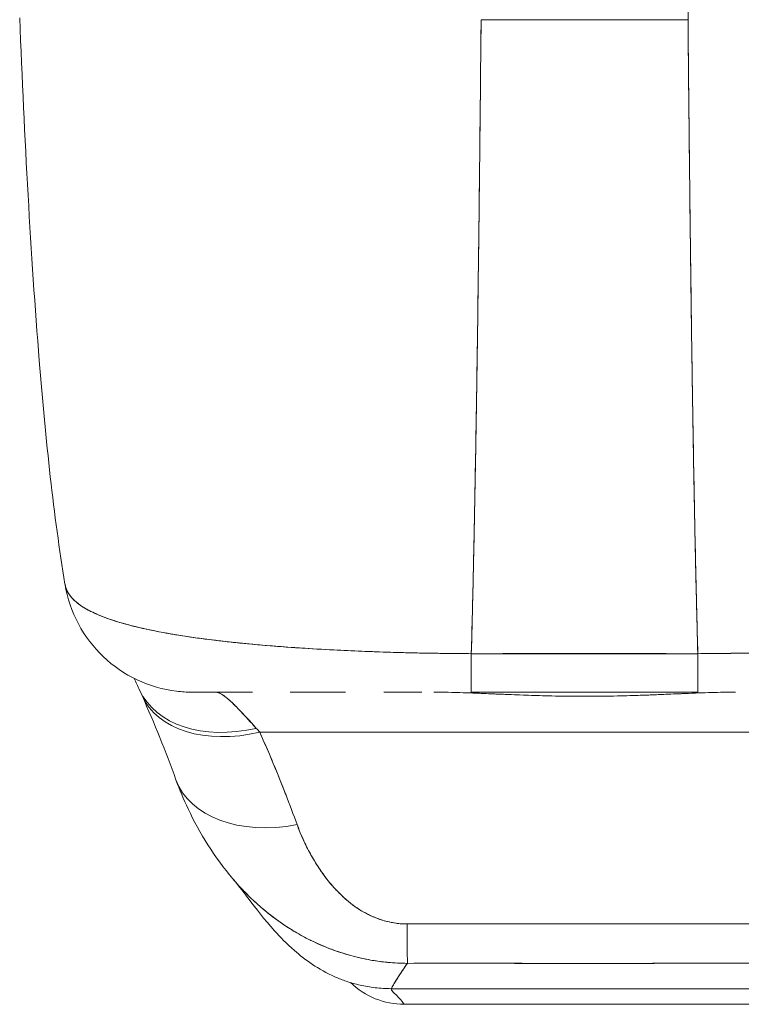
# Model space of a CAD drawing. Header units: inches. Extents: x 11 to 361, y 7 to 222.
# Tile 79 of 174: x 97.31 to 98.41, y 206.55 to 208.06. Entities that reach past the tile are written whole.
import ezdxf

# ---------------------------------------------------------------- set-up
doc = ezdxf.new("R2010")
doc.units = ezdxf.units.IN
doc.header["$LTSCALE"] = 22
doc.header["$MEASUREMENT"] = 0
doc.layers.add('Visible (ANSI)', color=7, linetype='Continuous', lineweight=5)

msp = doc.modelspace()

# ---------------------------------------------------------------- linework, layer by layer
at = {"layer": 'Visible (ANSI)'}
for p, q in [((98.33203, 208.05649), (98.33203, 208.07174)), ((98.33203, 208.05649), (98.01575, 208.05649)), ((98.03521, 208.05649), (98.03521, 208.05649)), ((98.09516, 208.05649), (98.09516, 208.05648)), ((98.10696, 208.05648), (98.10696, 208.05649)), ((98.10696, 208.05649), (98.10696, 208.05648)), ((98.25264, 208.05648), (98.25264, 208.05649)), ((98.3126, 208.05649), (98.3126, 208.05649)), ((97.45485, 207.13767), (97.45484, 207.1377)), ((97.73324, 207.09632), (97.73324, 207.09632)), ((97.78019, 207.09347), (97.78019, 207.09346)), ((98.00078, 207.08748), (98.00078, 207.02845)), ((98.00078, 207.08723), (98.34701, 207.08723)), ((98.34701, 207.08711), (98.34701, 207.02845)), ((97.66609, 207.02843), (97.57432, 207.02843)), ((97.80848, 207.02843), (97.72402, 207.02843)), ((97.77705, 207.02843), (97.77704, 207.02843)), ((97.78019, 207.02843), (97.78019, 207.02843)), ((97.92521, 207.02843), (97.86705, 207.02843)), ((97.99162, 207.02743), (97.99162, 207.02746)), ((97.99217, 207.02744), (97.99217, 207.02741)), ((97.99217, 207.02741), (97.99217, 207.02744)), ((98.00077, 207.02843), (98.34702, 207.02843)), ((98.00078, 207.02845), (98.34701, 207.02845)), ((98.00747, 207.02684), (98.00748, 207.02686)), ((98.00748, 207.02686), (98.00747, 207.02684)), ((98.01145, 207.02668), (98.01145, 207.0267)), ((98.01146, 207.02668), (98.01146, 207.0267)), ((98.33633, 207.0267), (98.33632, 207.02668)), ((98.33634, 207.0267), (98.33634, 207.02668)), ((98.34031, 207.02684), (98.3403, 207.02686)), ((98.3403, 207.02686), (98.34031, 207.02684)), ((98.35561, 207.02741), (98.35561, 207.02744)), ((97.51828, 206.99422), (97.51828, 206.99422)), ((97.67752, 206.96716), (98.67026, 206.96716)), ((98.67026, 206.96716), (97.67752, 206.96716)), ((97.78019, 206.74242), (97.78019, 206.74241)), ((97.78019, 206.74241), (97.78019, 206.74242)), ((97.87862, 206.57507), (98.46917, 206.57507)), ((98.46917, 206.57507), (97.87862, 206.57507)), ((97.8983, 206.55118), (98.44948, 206.55118)), ((98.44948, 206.55118), (97.8983, 206.55118))]:
    msp.add_line(p, q, dxfattribs=at)
msp.add_arc((97.8983, 206.66929), 0.11811, 226.02039, 270, dxfattribs=at)
for centre, major_axis, ratio, start_param, end_param in [((97.57558, 207.22528), (0, -0.19685), 0.9982095, 4.938365, 4.9388611), ((97.57558, 207.22528), (0, 0.19685), 0.9982095, 1.7967724, 1.7972685), ((97.60939, 207.22528), (0, -0.19685), 0.9931491, 5.1219601, 5.1221431), ((97.60938, 207.22528), (0, 0.19685), 0.9931492, 1.9803754, 1.9805584), ((98.00077, 207.22528), (0, -0.19685), 0.0001465, 0.0002585, 0.7936503), ((98.34702, 207.22528), (0, -0.19685), 0.0001463, 5.489535, 6.2829272), ((97.67219, 207.1145), (-0.17845, -0.0831), 0.6836657, 0.0000018, 1.2625821), ((97.67219, 207.1145), (-0.17845, -0.0831), 0.6836656, 0.0000021, 1.2625824), ((97.67752, 207.10275), (-0.18006, -0.07954), 0.6559339, 6.2487885, 6.2488031), ((97.60939, 207.22528), (0, -0.19685), 0.9931491, 6.2806637, 6.2831871), ((97.67752, 207.10275), (-0.18007, -0.07954), 0.6559341, 6.2831851, 7.5719635), ((97.67752, 207.10275), (-0.18007, -0.07954), 0.655934, 6.2831849, 7.5719624), ((97.64204, 206.76298), (0.08828, -0.26124), 0.4779556, 2.2919919, 2.3276999), ((97.64187, 206.76295), (0.08812, -0.26126), 0.4784338, 2.292259, 2.3279716), ((97.73449, 206.96141), (-0.18516, -0.06682), 0.6663213, 0.0000018, 1.3348181), ((97.73449, 206.96141), (-0.18516, -0.06682), 0.6663212, 0.0000021, 1.3348183), ((97.90262, 206.8096), (0.00061, -0.19685), 0.0029236, 5.4721472, 6.1800118), ((97.90262, 206.8096), (0.00061, -0.19685), 0.0029237, 5.4721472, 6.1800118), ((97.89822, 207.6029), (0.00008, -1.05176), 0.0000268, 0.3470082, 0.3470094), ((97.89835, 207.60125), (-0.00005, -1.05), 0.0000175, 5.9361753, 5.9361764)]:
    msp.add_ellipse(centre, major_axis=major_axis, ratio=ratio, start_param=start_param, end_param=end_param, dxfattribs=at)
for points, knots in [([(97.37972, 207.19365), (97.36238, 207.29851), (97.3504, 207.41255), (97.3273, 207.69649), (97.31791, 207.87445), (97.31049, 208.05946)], [0, 0, 0, 0, 1.1373973, 1.1373973, 2.6312875, 2.6312875, 2.6312875, 2.6312875]), ([(98.01575, 208.05649), (98.01503, 207.97804), (98.01427, 207.9032), (98.01348, 207.83203), (98.01269, 207.76085), (98.01187, 207.69333), (98.01102, 207.62944), (98.01016, 207.56554), (98.00927, 207.50528), (98.00835, 207.44856), (98.00742, 207.39183), (98.00647, 207.33865), (98.00548, 207.28888), (98.00448, 207.23911), (98.00346, 207.19275), (98.0024, 207.14963), (98.00187, 207.12803), (98.00133, 207.10724), (98.00079, 207.08724)], [0.00000038, 0.00000038, 0.00000038, 0.00000038, 0.18178201, 0.18178201, 0.18178201, 0.36356402, 0.36356402, 0.36356402, 0.54534603, 0.54534603, 0.54534603, 0.72712804, 0.72712804, 0.72712804, 0.90891005, 0.90891005, 0.90891005, 1, 1, 1, 1]), ([(98.00079, 207.08724), (98.00153, 207.1146), (98.00227, 207.14344), (98.00298, 207.17382), (98.0037, 207.20431), (98.00441, 207.23635), (98.00509, 207.26999), (98.00578, 207.30363), (98.00645, 207.33888), (98.00711, 207.37578), (98.00777, 207.41268), (98.0084, 207.45122), (98.00903, 207.49146), (98.00965, 207.53169), (98.01026, 207.57362), (98.01085, 207.61725), (98.01144, 207.66089), (98.01202, 207.70624), (98.01258, 207.75332), (98.01314, 207.80039), (98.01368, 207.8492), (98.01421, 207.89973), (98.01474, 207.95026), (98.01525, 208.00252), (98.01575, 208.05649)], [0, 0, 0, 0, 0.12461955, 0.12461955, 0.12461955, 0.24967449, 0.24967449, 0.24967449, 0.37472944, 0.37472944, 0.37472944, 0.49978438, 0.49978438, 0.49978438, 0.62483932, 0.62483932, 0.62483932, 0.74989427, 0.74989427, 0.74989427, 0.87494921, 0.87494921, 0.87494921, 0.99999962, 0.99999962, 0.99999962, 0.99999962]), ([(98.01575, 208.05649), (98.04704, 208.05649), (98.07131, 208.05648), (98.09062, 208.05648), (98.10992, 208.05648), (98.12426, 208.05649), (98.13568, 208.0565), (98.1471, 208.05651), (98.1556, 208.05651), (98.16312, 208.05652), (98.17063, 208.05652), (98.17717, 208.05652), (98.18468, 208.05652), (98.19219, 208.05651), (98.20067, 208.05651), (98.21209, 208.0565), (98.22352, 208.05649), (98.23787, 208.05648), (98.25718, 208.05648), (98.27649, 208.05648), (98.30074, 208.05649), (98.33203, 208.05649)], [0, 0, 0, 0, 0.1428571, 0.1428571, 0.1428571, 0.2857143, 0.2857143, 0.2857143, 0.4285714, 0.4285714, 0.4285714, 0.5714286, 0.5714286, 0.5714286, 0.7142857, 0.7142857, 0.7142857, 0.8571429, 0.8571429, 0.8571429, 1, 1, 1, 1]), ([(98.33203, 208.05649), (98.33253, 208.00252), (98.33304, 207.95026), (98.33357, 207.89973), (98.3341, 207.8492), (98.33464, 207.80039), (98.3352, 207.75332), (98.33576, 207.70624), (98.33634, 207.66089), (98.33693, 207.61725), (98.33752, 207.57362), (98.33813, 207.53169), (98.33875, 207.49146), (98.33938, 207.45122), (98.34002, 207.41268), (98.34067, 207.37578), (98.34133, 207.33888), (98.342, 207.30363), (98.34269, 207.26999), (98.34337, 207.23635), (98.34408, 207.20431), (98.3448, 207.17382), (98.34551, 207.14344), (98.34625, 207.1146), (98.347, 207.08724)], [0.00000044, 0.00000044, 0.00000044, 0.00000044, 0.12505079, 0.12505079, 0.12505079, 0.25010573, 0.25010573, 0.25010573, 0.37516068, 0.37516068, 0.37516068, 0.50021562, 0.50021562, 0.50021562, 0.62527056, 0.62527056, 0.62527056, 0.75032551, 0.75032551, 0.75032551, 0.87538045, 0.87538045, 0.87538045, 1, 1, 1, 1]), ([(98.347, 207.08724), (98.34645, 207.10724), (98.34591, 207.12803), (98.34538, 207.14963), (98.34432, 207.19275), (98.3433, 207.23911), (98.34231, 207.28888), (98.34132, 207.33865), (98.34036, 207.39183), (98.33943, 207.44856), (98.33851, 207.50528), (98.33762, 207.56554), (98.33677, 207.62944), (98.33591, 207.69333), (98.33509, 207.76085), (98.3343, 207.83203), (98.33351, 207.9032), (98.33276, 207.97804), (98.33203, 208.05649)], [0, 0, 0, 0, 0.09108995, 0.09108995, 0.09108995, 0.27287196, 0.27287196, 0.27287196, 0.45465397, 0.45465397, 0.45465397, 0.63643598, 0.63643598, 0.63643598, 0.81821799, 0.81821799, 0.81821799, 0.99999956, 0.99999956, 0.99999956, 0.99999956]), ([(98.00079, 207.08724), (97.9883, 207.0874), (97.97432, 207.08749), (97.95956, 207.08766), (97.94726, 207.0878), (97.93444, 207.08799), (97.92148, 207.08825), (97.91751, 207.08834), (97.91352, 207.08842), (97.90952, 207.08852), (97.89085, 207.08896), (97.87189, 207.08952), (97.85244, 207.09022), (97.84613, 207.09045), (97.83977, 207.09069), (97.83333, 207.09095), (97.8193, 207.09152), (97.80499, 207.09218), (97.79045, 207.09293), (97.77336, 207.09381), (97.75595, 207.09482), (97.73834, 207.09598), (97.7342, 207.09626), (97.73006, 207.09654), (97.7259, 207.09683), (97.70437, 207.09833), (97.68267, 207.10009), (97.6614, 207.10211), (97.65443, 207.10277), (97.64751, 207.10346), (97.64066, 207.10417), (97.62665, 207.10563), (97.6129, 207.10721), (97.59952, 207.1089), (97.59171, 207.10989), (97.58403, 207.11092), (97.57649, 207.11199), (97.56762, 207.11325), (97.55894, 207.11457), (97.55048, 207.11595), (97.54787, 207.11637), (97.54529, 207.1168), (97.54274, 207.11724), (97.5251, 207.12025), (97.50847, 207.12354), (97.49309, 207.12715), (97.4867, 207.12866), (97.48053, 207.13022), (97.47459, 207.13183), (97.46668, 207.13399), (97.45918, 207.13624), (97.45211, 207.1386), (97.44035, 207.14251), (97.42978, 207.14672), (97.42057, 207.15122), (97.41967, 207.15167), (97.41877, 207.15211), (97.41789, 207.15256), (97.41422, 207.15444), (97.41078, 207.15636), (97.4076, 207.15833), (97.40433, 207.16036), (97.40133, 207.16246), (97.39862, 207.16461), (97.39309, 207.16901), (97.38877, 207.17367), (97.38567, 207.1785), (97.38559, 207.17862), (97.38552, 207.17873), (97.38545, 207.17885), (97.38244, 207.18363), (97.3806, 207.1886), (97.37977, 207.19335), (97.37976, 207.19345), (97.37974, 207.19355), (97.37972, 207.19365)], [0, 0, 0, 0, 0.06062404, 0.06062404, 0.06062404, 0.11111111, 0.11111111, 0.11111111, 0.12658693, 0.12658693, 0.12658693, 0.19879142, 0.19879142, 0.19879142, 0.22222222, 0.22222222, 0.22222222, 0.27329395, 0.27329395, 0.27329395, 0.33333333, 0.33333333, 0.33333333, 0.34743679, 0.34743679, 0.34743679, 0.42052216, 0.42052216, 0.42052216, 0.44444444, 0.44444444, 0.44444444, 0.49339912, 0.49339912, 0.49339912, 0.5219496, 0.5219496, 0.5219496, 0.55555556, 0.55555556, 0.55555556, 0.56588606, 0.56588606, 0.56588606, 0.63711657, 0.63711657, 0.63711657, 0.66666667, 0.66666667, 0.66666667, 0.70599331, 0.70599331, 0.70599331, 0.77133326, 0.77133326, 0.77133326, 0.77777778, 0.77777778, 0.77777778, 0.80468099, 0.80468099, 0.80468099, 0.83236476, 0.83236476, 0.83236476, 0.88888889, 0.88888889, 0.88888889, 0.89026592, 0.89026592, 0.89026592, 0.94610633, 0.94610633, 0.94610633, 0.94726926, 0.94726926, 0.94726926, 0.94726926]), ([(97.57402, 207.02843), (97.56607, 207.02843), (97.55808, 207.02892), (97.52942, 207.03242), (97.50882, 207.03837), (97.47101, 207.05624), (97.45333, 207.06837), (97.42307, 207.09721), (97.41011, 207.11428), (97.39028, 207.1515), (97.38327, 207.1722), (97.3798, 207.1932)], [0, 0, 0, 0, 0.06067946, 0.06067946, 0.21999743, 0.21999743, 0.37931931, 0.37931931, 0.53853394, 0.53853394, 0.70073795, 0.70073795, 0.70073795, 0.70073795]), ([(97.37981, 207.19312), (97.3799, 207.19259), (97.38, 207.19205), (97.38012, 207.19152), (97.38071, 207.18877), (97.38163, 207.18608), (97.38288, 207.18346), (97.38388, 207.18134), (97.3851, 207.17926), (97.38653, 207.17724), (97.38706, 207.17648), (97.38761, 207.17573), (97.3882, 207.17499), (97.39059, 207.17197), (97.39346, 207.16906), (97.39678, 207.16624), (97.40048, 207.16311), (97.40474, 207.16011), (97.40953, 207.15722), (97.41179, 207.15586), (97.41416, 207.15452), (97.41665, 207.15322), (97.42013, 207.15139), (97.42383, 207.14961), (97.42774, 207.14787), (97.43539, 207.14449), (97.44384, 207.14129), (97.45301, 207.13827), (97.45763, 207.13675), (97.46242, 207.13527), (97.46739, 207.13384), (97.47376, 207.132), (97.48041, 207.13024), (97.48733, 207.12854), (97.50137, 207.1251), (97.51649, 207.12194), (97.53253, 207.11904), (97.53327, 207.1189), (97.53402, 207.11877), (97.53476, 207.11863), (97.55076, 207.11577), (97.56765, 207.11316), (97.58528, 207.11077), (97.59499, 207.10945), (97.60493, 207.1082), (97.61506, 207.10701), (97.6233, 207.10604), (97.63168, 207.10511), (97.64017, 207.10422), (97.65782, 207.10238), (97.67597, 207.10071), (97.69451, 207.0992), (97.69792, 207.09893), (97.70133, 207.09866), (97.70476, 207.09839), (97.71861, 207.09731), (97.73265, 207.09633), (97.74686, 207.09542), (97.76332, 207.09437), (97.78, 207.09343), (97.79682, 207.0926), (97.79808, 207.09254), (97.79935, 207.09247), (97.80062, 207.09241), (97.81499, 207.09172), (97.82948, 207.09109), (97.84404, 207.09054), (97.85868, 207.08998), (97.8734, 207.0895), (97.88821, 207.08908), (97.89214, 207.08897), (97.89609, 207.08886), (97.90003, 207.08876), (97.90967, 207.08851), (97.91934, 207.08829), (97.929, 207.0881), (97.94155, 207.08786), (97.95411, 207.08766), (97.96663, 207.08752), (97.97808, 207.08739), (97.98949, 207.0873), (98.00079, 207.08724)], [0.04799893, 0.04799893, 0.04799893, 0.04799893, 0.05407428, 0.05407428, 0.05407428, 0.08565269, 0.08565269, 0.08565269, 0.11111111, 0.11111111, 0.11111111, 0.1205644, 0.1205644, 0.1205644, 0.15911763, 0.15911763, 0.15911763, 0.20202504, 0.20202504, 0.20202504, 0.22222222, 0.22222222, 0.22222222, 0.25044998, 0.25044998, 0.25044998, 0.305586, 0.305586, 0.305586, 0.33333333, 0.33333333, 0.33333333, 0.36889881, 0.36889881, 0.36889881, 0.44110464, 0.44110464, 0.44110464, 0.44444444, 0.44444444, 0.44444444, 0.51608835, 0.51608835, 0.51608835, 0.55555556, 0.55555556, 0.55555556, 0.58767537, 0.58767537, 0.58767537, 0.65441585, 0.65441585, 0.65441585, 0.66666667, 0.66666667, 0.66666667, 0.71614293, 0.71614293, 0.71614293, 0.7734695, 0.7734695, 0.7734695, 0.77777778, 0.77777778, 0.77777778, 0.82668773, 0.82668773, 0.82668773, 0.87582476, 0.87582476, 0.87582476, 0.88888889, 0.88888889, 0.88888889, 0.92077694, 0.92077694, 0.92077694, 0.96217351, 0.96217351, 0.96217351, 1, 1, 1, 1]), ([(98.96806, 207.19365), (98.96804, 207.19355), (98.96802, 207.19345), (98.96801, 207.19335), (98.96718, 207.1886), (98.96535, 207.18364), (98.96234, 207.17886), (98.96227, 207.17875), (98.9622, 207.17865), (98.96214, 207.17854), (98.95903, 207.1737), (98.95471, 207.16903), (98.94916, 207.16462), (98.94646, 207.16247), (98.94346, 207.16038), (98.9402, 207.15836), (98.93705, 207.1564), (98.93366, 207.15451), (98.93004, 207.15265), (98.92911, 207.15218), (98.92817, 207.15171), (98.92721, 207.15124), (98.91799, 207.14673), (98.90741, 207.14252), (98.89568, 207.1386), (98.88883, 207.13632), (98.88159, 207.13413), (98.87396, 207.13204), (98.86778, 207.13035), (98.86136, 207.12872), (98.8547, 207.12715), (98.83931, 207.12353), (98.82269, 207.12024), (98.80505, 207.11723), (98.80302, 207.11689), (98.80098, 207.11654), (98.79893, 207.11621), (98.78995, 207.11473), (98.78072, 207.11332), (98.77127, 207.11198), (98.76374, 207.11091), (98.75607, 207.10988), (98.74826, 207.1089), (98.73568, 207.1073), (98.72276, 207.10581), (98.70957, 207.10442), (98.70192, 207.10361), (98.69419, 207.10284), (98.68639, 207.1021), (98.66517, 207.10008), (98.64346, 207.09834), (98.62188, 207.09683), (98.61854, 207.0966), (98.61521, 207.09637), (98.61188, 207.09615), (98.59348, 207.09492), (98.57524, 207.09385), (98.55733, 207.09292), (98.54334, 207.0922), (98.52956, 207.09157), (98.51604, 207.09102), (98.50906, 207.09073), (98.50217, 207.09047), (98.49534, 207.09022), (98.4759, 207.08952), (98.45693, 207.08896), (98.43826, 207.08852), (98.4345, 207.08843), (98.43076, 207.08835), (98.42703, 207.08827), (98.41383, 207.088), (98.40075, 207.0878), (98.38823, 207.08766), (98.37346, 207.0875), (98.35948, 207.0874), (98.347, 207.08724)], [0.05280715, 0.05280715, 0.05280715, 0.05280715, 0.0539723, 0.0539723, 0.0539723, 0.10988722, 0.10988722, 0.10988722, 0.11111111, 0.11111111, 0.11111111, 0.16783952, 0.16783952, 0.16783952, 0.19554101, 0.19554101, 0.19554101, 0.22222222, 0.22222222, 0.22222222, 0.22906817, 0.22906817, 0.22906817, 0.29492747, 0.29492747, 0.29492747, 0.33333333, 0.33333333, 0.33333333, 0.36442109, 0.36442109, 0.36442109, 0.43620414, 0.43620414, 0.43620414, 0.44444444, 0.44444444, 0.44444444, 0.48049737, 0.48049737, 0.48049737, 0.50922708, 0.50922708, 0.50922708, 0.55555556, 0.55555556, 0.55555556, 0.58238863, 0.58238863, 0.58238863, 0.6553745, 0.6553745, 0.6553745, 0.66666667, 0.66666667, 0.66666667, 0.7290537, 0.7290537, 0.7290537, 0.77777778, 0.77777778, 0.77777778, 0.80291737, 0.80291737, 0.80291737, 0.87449248, 0.87449248, 0.87449248, 0.88888889, 0.88888889, 0.88888889, 0.93987276, 0.93987276, 0.93987276, 1, 1, 1, 1]), ([(98.347, 207.08724), (98.35881, 207.0873), (98.37075, 207.0874), (98.38272, 207.08754), (98.39586, 207.08769), (98.40903, 207.0879), (98.4222, 207.08817), (98.43073, 207.08834), (98.43925, 207.08854), (98.44775, 207.08876), (98.45357, 207.08891), (98.45937, 207.08907), (98.46516, 207.08924), (98.48079, 207.0897), (98.49632, 207.09024), (98.51175, 207.09085), (98.52363, 207.09133), (98.53545, 207.09185), (98.54719, 207.09242), (98.55201, 207.09265), (98.55682, 207.09289), (98.56162, 207.09315), (98.57946, 207.09408), (98.5971, 207.09513), (98.61449, 207.09632), (98.62408, 207.09697), (98.63359, 207.09766), (98.64301, 207.09839), (98.65203, 207.09909), (98.66097, 207.09982), (98.6698, 207.1006), (98.68916, 207.10229), (98.70804, 207.10418), (98.72631, 207.10626), (98.72846, 207.1065), (98.7306, 207.10675), (98.73273, 207.107), (98.75004, 207.10903), (98.76678, 207.11124), (98.78281, 207.11366), (98.79318, 207.11523), (98.80326, 207.11688), (98.81302, 207.11862), (98.82098, 207.12005), (98.82872, 207.12153), (98.83622, 207.12308), (98.85161, 207.12627), (98.866, 207.12973), (98.87918, 207.13349), (98.87959, 207.13361), (98.88, 207.13373), (98.88042, 207.13385), (98.89134, 207.137), (98.90142, 207.14036), (98.91056, 207.14394), (98.91807, 207.14688), (98.92495, 207.14998), (98.93112, 207.15322), (98.93171, 207.15353), (98.93229, 207.15384), (98.93287, 207.15416), (98.93862, 207.15728), (98.94374, 207.16054), (98.94816, 207.16396), (98.95204, 207.16696), (98.9554, 207.17008), (98.95819, 207.17333), (98.9593, 207.17461), (98.96033, 207.17592), (98.96126, 207.17725), (98.96242, 207.1789), (98.96344, 207.18057), (98.96432, 207.18228), (98.96574, 207.18504), (98.9668, 207.18786), (98.96749, 207.19076), (98.96768, 207.19154), (98.96784, 207.19233), (98.96797, 207.19312)], [0, 0, 0, 0, 0.03955189, 0.03955189, 0.03955189, 0.0829776, 0.0829776, 0.0829776, 0.11111111, 0.11111111, 0.11111111, 0.13035099, 0.13035099, 0.13035099, 0.18226856, 0.18226856, 0.18226856, 0.22222222, 0.22222222, 0.22222222, 0.2386312, 0.2386312, 0.2386312, 0.29967715, 0.29967715, 0.29967715, 0.33333333, 0.33333333, 0.33333333, 0.36556282, 0.36556282, 0.36556282, 0.43614912, 0.43614912, 0.43614912, 0.44444444, 0.44444444, 0.44444444, 0.51190234, 0.51190234, 0.51190234, 0.55555556, 0.55555556, 0.55555556, 0.59119441, 0.59119441, 0.59119441, 0.66436258, 0.66436258, 0.66436258, 0.66666667, 0.66666667, 0.66666667, 0.72766445, 0.72766445, 0.72766445, 0.77777778, 0.77777778, 0.77777778, 0.78255786, 0.78255786, 0.78255786, 0.83029483, 0.83029483, 0.83029483, 0.87223803, 0.87223803, 0.87223803, 0.88888889, 0.88888889, 0.88888889, 0.90956824, 0.90956824, 0.90956824, 0.94296204, 0.94296204, 0.94296204, 0.95198836, 0.95198836, 0.95198836, 0.95198836]), ([(98.347, 207.08724), (98.32591, 207.08725), (98.30339, 207.08725), (98.28311, 207.08725), (98.27845, 207.08725), (98.27393, 207.08725), (98.2695, 207.08725), (98.25467, 207.08725), (98.2407, 207.08725), (98.22698, 207.08725), (98.22471, 207.08725), (98.22241, 207.08725), (98.22011, 207.08725), (98.20902, 207.08725), (98.19801, 207.08725), (98.18744, 207.08725), (98.18296, 207.08725), (98.17852, 207.08725), (98.17394, 207.08725), (98.16933, 207.08725), (98.16485, 207.08725), (98.16034, 207.08725), (98.14978, 207.08725), (98.13876, 207.08725), (98.12767, 207.08725), (98.12537, 207.08725), (98.12309, 207.08725), (98.12084, 207.08725), (98.1071, 207.08725), (98.09313, 207.08725), (98.07829, 207.08725), (98.07386, 207.08725), (98.06935, 207.08725), (98.06468, 207.08725), (98.0444, 207.08725), (98.02187, 207.08725), (98.00079, 207.08724)], [0, 0, 0, 0, 0.1666667, 0.1666667, 0.1666667, 0.2049898, 0.2049898, 0.2049898, 0.3333333, 0.3333333, 0.3333333, 0.354537, 0.354537, 0.354537, 0.4566957, 0.4566957, 0.4566957, 0.5, 0.5, 0.5, 0.5435864, 0.5435864, 0.5435864, 0.645594, 0.645594, 0.645594, 0.6666667, 0.6666667, 0.6666667, 0.7950172, 0.7950172, 0.7950172, 0.8333333, 0.8333333, 0.8333333, 1, 1, 1, 1]), ([(97.66609, 207.02843), (97.65709, 207.02843), (97.64879, 207.02843), (97.64118, 207.02843), (97.63269, 207.02843), (97.62507, 207.02843), (97.61827, 207.02843), (97.6121, 207.02843), (97.60661, 207.02843), (97.60179, 207.02843), (97.59741, 207.02843), (97.59359, 207.02843), (97.59028, 207.02843), (97.59024, 207.02843), (97.59021, 207.02843), (97.59017, 207.02843), (97.5872, 207.02843), (97.58466, 207.02843), (97.58253, 207.02843), (97.58055, 207.02843), (97.57893, 207.02843), (97.57765, 207.02843), (97.57648, 207.02843), (97.5756, 207.02843), (97.575, 207.02843), (97.57445, 207.02843), (97.57413, 207.02843), (97.57404, 207.02843), (97.57402, 207.02843), (97.57402, 207.02843), (97.57402, 207.02843)], [0.50000001, 0.50000001, 0.50000001, 0.50000001, 0.56162444, 0.56162444, 0.56162444, 0.63038093, 0.63038093, 0.63038093, 0.69275736, 0.69275736, 0.69275736, 0.74938074, 0.74938074, 0.74938074, 0.75, 0.75, 0.75, 0.80096875, 0.80096875, 0.80096875, 0.84819939, 0.84819939, 0.84819939, 0.8914857, 0.8914857, 0.8914857, 0.93110582, 0.93110582, 0.93110582, 0.93914302, 0.93914302, 0.93914302, 0.93914302]), ([(97.60938, 207.02843), (97.61017, 207.02843), (97.61099, 207.02835), (97.61185, 207.02818), (97.61398, 207.02775), (97.61632, 207.0268), (97.61888, 207.02534), (97.62114, 207.02405), (97.62356, 207.02236), (97.62615, 207.0203), (97.62845, 207.01848), (97.63087, 207.01637), (97.63342, 207.01399), (97.63568, 207.01188), (97.63805, 207.00957), (97.64052, 207.00706), (97.64272, 207.00483), (97.64501, 207.00245), (97.64738, 206.99994), (97.64951, 206.99768), (97.65171, 206.99531), (97.65398, 206.99285), (97.65605, 206.9906), (97.65818, 206.98827), (97.66038, 206.98587), (97.66243, 206.98363), (97.66453, 206.98134), (97.66669, 206.97899), (97.66848, 206.97704), (97.67032, 206.97505), (97.67219, 206.97304)], [0, 0, 0, 0, 0.0635127, 0.0635127, 0.0635127, 0.2223124, 0.2223124, 0.2223124, 0.3630005, 0.3630005, 0.3630005, 0.4873, 0.4873, 0.4873, 0.5972824, 0.5972824, 0.5972824, 0.6950636, 0.6950636, 0.6950636, 0.7828758, 0.7828758, 0.7828758, 0.8630208, 0.8630208, 0.8630208, 0.9378152, 0.9378152, 0.9378152, 1, 1, 1, 1]), ([(97.60938, 207.02843), (97.61325, 207.02843), (97.61816, 207.02627), (97.62399, 207.02196), (97.62982, 207.01765), (97.63659, 207.01116), (97.64459, 207.00287), (97.65259, 206.99458), (97.66182, 206.98452), (97.67219, 206.97304)], [0, 0, 0, 0, 0.3333333, 0.3333333, 0.3333333, 0.6666667, 0.6666667, 0.6666667, 1, 1, 1, 1]), ([(97.80849, 207.02843), (97.80033, 207.02843), (97.79234, 207.02843), (97.78455, 207.02843), (97.77128, 207.02843), (97.75858, 207.02843), (97.74649, 207.02843), (97.73875, 207.02843), (97.73125, 207.02843), (97.72402, 207.02843)], [0.25000001, 0.25000001, 0.25000001, 0.25000001, 0.28542646, 0.28542646, 0.28542646, 0.34570959, 0.34570959, 0.34570959, 0.38432227, 0.38432227, 0.38432227, 0.38432227]), ([(98.40443, 207.02843), (98.37905, 207.02843), (98.35166, 207.02733), (98.3214, 207.02607), (98.29114, 207.02482), (98.25802, 207.02337), (98.2246, 207.02261), (98.19117, 207.02186), (98.15745, 207.02185), (98.12399, 207.0226), (98.09052, 207.02334), (98.05732, 207.02479), (98.02693, 207.02605), (97.99655, 207.02731), (97.96897, 207.02843), (97.94335, 207.02843)], [0, 0, 0, 0, 0.2, 0.2, 0.2, 0.4, 0.4, 0.4, 0.6, 0.6, 0.6, 0.8, 0.8, 0.8, 1, 1, 1, 1]), ([(98.40443, 207.02843), (98.40389, 207.02843), (98.40334, 207.02843), (98.40279, 207.02843), (98.39178, 207.02841), (98.38039, 207.02821), (98.36854, 207.02786), (98.35528, 207.02748), (98.34144, 207.02692), (98.32692, 207.02631), (98.32507, 207.02623), (98.32321, 207.02615), (98.32134, 207.02607), (98.30761, 207.02549), (98.29328, 207.02486), (98.2786, 207.02429), (98.26107, 207.02361), (98.24303, 207.02302), (98.22496, 207.02262), (98.22473, 207.02262), (98.2245, 207.02261), (98.22427, 207.02261), (98.2055, 207.02219), (98.18669, 207.022), (98.16789, 207.02205), (98.1532, 207.02209), (98.13852, 207.02228), (98.12388, 207.0226), (98.11915, 207.0227), (98.11442, 207.02282), (98.1097, 207.02294), (98.09035, 207.02346), (98.0712, 207.02419), (98.05275, 207.02495), (98.04398, 207.02532), (98.03538, 207.02569), (98.02698, 207.02605), (98.01775, 207.02644), (98.00876, 207.02682), (98.00001, 207.02716), (97.98415, 207.02776), (97.96907, 207.02821), (97.95462, 207.02837), (97.95082, 207.02841), (97.94706, 207.02843), (97.94335, 207.02843)], [0, 0, 0, 0, 0.0043252, 0.0043252, 0.0043252, 0.0908492, 0.0908492, 0.0908492, 0.1876614, 0.1876614, 0.1876614, 0.2, 0.2, 0.2, 0.290523, 0.290523, 0.290523, 0.398627, 0.398627, 0.398627, 0.4, 0.4, 0.4, 0.5122456, 0.5122456, 0.5122456, 0.6, 0.6, 0.6, 0.6283589, 0.6283589, 0.6283589, 0.7447182, 0.7447182, 0.7447182, 0.8, 0.8, 0.8, 0.8607816, 0.8607816, 0.8607816, 0.9709889, 0.9709889, 0.9709889, 1, 1, 1, 1]), ([(97.67752, 206.96716), (97.68326, 206.95423), (97.68882, 206.94135), (97.69422, 206.92856), (97.69552, 206.92547), (97.69682, 206.9224), (97.6981, 206.91932), (97.70385, 206.90553), (97.70941, 206.89183), (97.71475, 206.87822), (97.71554, 206.87622), (97.71632, 206.87421), (97.7171, 206.8722), (97.72317, 206.85662), (97.72894, 206.84115), (97.73449, 206.82582)], [0, 0, 0, 0, 0.2686394, 0.2686394, 0.2686394, 0.3333333, 0.3333333, 0.3333333, 0.6237883, 0.6237883, 0.6237883, 0.6666667, 0.6666667, 0.6666667, 1, 1, 1, 1]), ([(97.67752, 206.96716), (97.68465, 206.95108), (97.69151, 206.93513), (97.69811, 206.91929), (97.70471, 206.90346), (97.71105, 206.88776), (97.71711, 206.87218), (97.72318, 206.8566), (97.72897, 206.84115), (97.73449, 206.82582)], [0, 0, 0, 0, 0.3333333, 0.3333333, 0.3333333, 0.6666667, 0.6666667, 0.6666667, 1, 1, 1, 1]), ([(97.6362, 206.74311), (97.60806, 206.77633), (97.58569, 206.81252), (97.56105, 206.86449), (97.55482, 206.87938), (97.54933, 206.89458)], [0, 0, 0, 0, 0.35690356, 0.35690356, 0.49626407, 0.49626407, 0.49626407, 0.49626407]), ([(97.73449, 206.82582), (97.73686, 206.81926), (97.73953, 206.81264), (97.74245, 206.80605), (97.74576, 206.79856), (97.74941, 206.79112), (97.75336, 206.78379), (97.75728, 206.77651), (97.7615, 206.76935), (97.766, 206.76238), (97.77008, 206.75607), (97.7744, 206.74992), (97.77896, 206.74399), (97.78305, 206.73867), (97.78733, 206.73352), (97.79183, 206.72859), (97.79353, 206.72672), (97.79527, 206.72487), (97.79703, 206.72306), (97.79949, 206.72055), (97.80199, 206.7181), (97.80455, 206.71573), (97.80862, 206.71195), (97.81283, 206.70836), (97.81719, 206.70499), (97.82122, 206.70186), (97.82538, 206.69892), (97.82969, 206.69619), (97.83365, 206.69367), (97.83774, 206.69133), (97.84194, 206.68919), (97.84299, 206.68866), (97.84403, 206.68814), (97.84509, 206.68763), (97.84794, 206.68627), (97.85083, 206.685), (97.85375, 206.68382), (97.85744, 206.68233), (97.86119, 206.681), (97.86499, 206.67983), (97.86848, 206.67875), (97.87203, 206.67781), (97.87559, 206.67702), (97.87887, 206.67629), (97.88216, 206.67569), (97.88544, 206.67523), (97.88846, 206.6748), (97.89147, 206.67448), (97.89446, 206.67428), (97.8972, 206.6741), (97.89993, 206.67401), (97.90262, 206.67402)], [0, 0, 0, 0, 0.0901386, 0.0901386, 0.0901386, 0.1925433, 0.1925433, 0.1925433, 0.2941776, 0.2941776, 0.2941776, 0.3862186, 0.3862186, 0.3862186, 0.4686827, 0.4686827, 0.4686827, 0.5, 0.5, 0.5, 0.5434829, 0.5434829, 0.5434829, 0.6126411, 0.6126411, 0.6126411, 0.6766139, 0.6766139, 0.6766139, 0.73542, 0.73542, 0.73542, 0.75, 0.75, 0.75, 0.7893441, 0.7893441, 0.7893441, 0.8389017, 0.8389017, 0.8389017, 0.8844153, 0.8844153, 0.8844153, 0.9262258, 0.9262258, 0.9262258, 0.964707, 0.964707, 0.964707, 1, 1, 1, 1]), ([(97.73449, 206.82582), (97.7396, 206.81221), (97.74521, 206.79944), (97.75138, 206.78752), (97.75755, 206.77561), (97.76427, 206.76456), (97.77141, 206.75432), (97.77855, 206.74408), (97.78611, 206.73465), (97.79411, 206.72612), (97.80211, 206.71759), (97.81056, 206.70995), (97.8194, 206.70334), (97.82825, 206.69674), (97.83748, 206.69116), (97.84693, 206.68676), (97.85638, 206.68236), (97.86606, 206.67914), (97.8754, 206.67703), (97.88474, 206.67491), (97.89376, 206.6739), (97.90262, 206.67402)], [0, 0, 0, 0, 0.1428571, 0.1428571, 0.1428571, 0.2857143, 0.2857143, 0.2857143, 0.4285714, 0.4285714, 0.4285714, 0.5714286, 0.5714286, 0.5714286, 0.7142857, 0.7142857, 0.7142857, 0.8571429, 0.8571429, 0.8571429, 1, 1, 1, 1]), ([(97.79319, 206.59283), (97.77957, 206.59881), (97.76785, 206.60558), (97.74715, 206.61937), (97.73823, 206.6265), (97.71797, 206.64418), (97.70847, 206.65418), (97.68357, 206.68193), (97.67166, 206.69773), (97.65019, 206.72565), (97.64116, 206.73726), (97.63615, 206.74318)], [0, 0, 0, 0, 0.1359764, 0.1359764, 0.2850328, 0.2850328, 0.5288903, 0.5288903, 1.0161251, 1.0161251, 1.5396187, 1.5396187, 1.5396187, 1.5396187]), ([(97.6362, 206.74312), (97.63726, 206.74187), (97.63832, 206.74063), (97.63939, 206.73939), (97.6404, 206.73823), (97.64141, 206.73708), (97.64242, 206.73594), (97.65061, 206.72672), (97.65907, 206.71805), (97.66776, 206.70992), (97.67375, 206.70432), (97.67985, 206.69897), (97.68607, 206.69386), (97.68894, 206.6915), (97.69183, 206.6892), (97.69474, 206.68694), (97.70397, 206.67981), (97.71341, 206.6732), (97.72304, 206.66712), (97.73262, 206.66107), (97.74238, 206.65553), (97.75231, 206.65051), (97.75306, 206.65013), (97.75382, 206.64975), (97.75458, 206.64937), (97.76369, 206.64484), (97.77292, 206.64075), (97.78224, 206.63709), (97.7872, 206.63515), (97.79219, 206.63332), (97.7972, 206.63162), (97.8023, 206.62989), (97.80742, 206.62828), (97.81256, 206.6268), (97.81775, 206.62531), (97.82295, 206.62395), (97.82817, 206.62271), (97.8331, 206.62154), (97.83804, 206.62049), (97.84298, 206.61955), (97.85306, 206.61763), (97.86316, 206.61619), (97.87324, 206.61523), (97.88324, 206.61428), (97.89323, 206.6138), (97.90316, 206.6138)], [0.36511429, 0.36511429, 0.36511429, 0.36511429, 0.37424261, 0.37424261, 0.37424261, 0.38285342, 0.38285342, 0.38285342, 0.45221645, 0.45221645, 0.45221645, 0.5, 0.5, 0.5, 0.5220636, 0.5220636, 0.5220636, 0.59188416, 0.59188416, 0.59188416, 0.66135555, 0.66135555, 0.66135555, 0.66666667, 0.66666667, 0.66666667, 0.73023556, 0.73023556, 0.73023556, 0.76406332, 0.76406332, 0.76406332, 0.79851935, 0.79851935, 0.79851935, 0.83333333, 0.83333333, 0.83333333, 0.86624472, 0.86624472, 0.86624472, 0.93339719, 0.93339719, 0.93339719, 1, 1, 1, 1]), ([(97.90316, 206.6138), (97.89643, 206.6138), (97.88965, 206.61402), (97.88286, 206.61446), (97.87559, 206.61494), (97.8683, 206.61566), (97.86101, 206.61663), (97.85325, 206.61767), (97.8455, 206.61899), (97.83775, 206.62058), (97.83447, 206.62126), (97.8312, 206.62199), (97.82793, 206.62277), (97.82294, 206.62395), (97.81797, 206.62525), (97.81302, 206.62667), (97.80425, 206.62918), (97.79552, 206.63206), (97.78687, 206.63532), (97.77766, 206.63878), (97.76853, 206.64266), (97.75953, 206.64696), (97.75776, 206.64781), (97.75599, 206.64867), (97.75422, 206.64955), (97.74651, 206.65339), (97.7389, 206.65754), (97.7314, 206.662), (97.72173, 206.66774), (97.71224, 206.674), (97.70296, 206.68077), (97.69712, 206.68503), (97.69137, 206.68949), (97.68571, 206.69415), (97.68204, 206.69717), (97.67842, 206.70028), (97.67483, 206.70347), (97.66544, 206.71182), (97.65633, 206.72076), (97.6475, 206.73034), (97.64368, 206.73447), (97.63991, 206.73873), (97.6362, 206.74311)], [0, 0, 0, 0, 0.0451309, 0.0451309, 0.0451309, 0.09342614, 0.09342614, 0.09342614, 0.14488433, 0.14488433, 0.14488433, 0.16666667, 0.16666667, 0.16666667, 0.19981449, 0.19981449, 0.19981449, 0.25852408, 0.25852408, 0.25852408, 0.32101087, 0.32101087, 0.32101087, 0.33333333, 0.33333333, 0.33333333, 0.38711573, 0.38711573, 0.38711573, 0.45641872, 0.45641872, 0.45641872, 0.5, 0.5, 0.5, 0.52825623, 0.52825623, 0.52825623, 0.60216535, 0.60216535, 0.60216535, 0.63412228, 0.63412228, 0.63412228, 0.63412228]), ([(97.90262, 206.67402), (97.96235, 206.67402), (98.02227, 206.67402), (98.08285, 206.67402), (98.14343, 206.67402), (98.20466, 206.67402), (98.2652, 206.67402), (98.32573, 206.67402), (98.38557, 206.67402), (98.44516, 206.67402)], [0, 0, 0, 0, 0.3333333, 0.3333333, 0.3333333, 0.6666667, 0.6666667, 0.6666667, 1, 1, 1, 1]), ([(97.87862, 206.57507), (97.8788, 206.5757), (97.87958, 206.57718), (97.88085, 206.5794), (97.88212, 206.58162), (97.88389, 206.58458), (97.88606, 206.58809), (97.88823, 206.59161), (97.89081, 206.59568), (97.8937, 206.60006), (97.89657, 206.60443), (97.89976, 206.60911), (97.90316, 206.6138)], [0, 0, 0, 0, 0.2501978, 0.2501978, 0.2501978, 0.5003956, 0.5003956, 0.5003956, 0.7505934, 0.7505934, 0.7505934, 1, 1, 1, 1]), ([(97.90316, 206.6138), (97.90084, 206.6106), (97.89862, 206.6074), (97.89653, 206.6043), (97.89398, 206.60053), (97.89162, 206.59691), (97.88951, 206.5936), (97.8874, 206.59028), (97.88554, 206.58727), (97.88398, 206.58469), (97.88242, 206.58211), (97.88115, 206.57996), (97.88024, 206.57833), (97.87933, 206.5767), (97.87877, 206.57559), (97.87862, 206.57507)], [0, 0, 0, 0, 0.1702552, 0.1702552, 0.1702552, 0.3776914, 0.3776914, 0.3776914, 0.5851276, 0.5851276, 0.5851276, 0.7925638, 0.7925638, 0.7925638, 1, 1, 1, 1]), ([(98.44462, 206.6138), (98.40069, 206.61393), (98.35663, 206.61391), (98.31246, 206.61386), (98.26631, 206.61382), (98.22004, 206.61376), (98.17377, 206.61376), (98.12752, 206.61376), (98.08128, 206.61383), (98.03514, 206.61388), (98.02084, 206.61389), (98.00655, 206.6139), (97.99227, 206.6139), (97.96251, 206.61391), (97.93279, 206.61389), (97.90316, 206.6138)], [0, 0, 0, 0, 0.2447095, 0.2447095, 0.2447095, 0.5003034, 0.5003034, 0.5003034, 0.755735, 0.755735, 0.755735, 0.8349237, 0.8349237, 0.8349237, 1, 1, 1, 1]), ([(97.90316, 206.6138), (97.92908, 206.61388), (97.955, 206.6139), (97.98107, 206.6139), (98.00666, 206.61389), (98.03239, 206.61386), (98.05841, 206.61383), (98.06602, 206.61382), (98.07366, 206.61381), (98.08132, 206.6138), (98.09923, 206.61378), (98.1173, 206.61376), (98.13543, 206.61374), (98.16101, 206.61373), (98.18673, 206.61373), (98.21235, 206.61374), (98.22997, 206.61376), (98.24755, 206.61377), (98.265, 206.6138), (98.27315, 206.61381), (98.28127, 206.61382), (98.28937, 206.61383), (98.31534, 206.61386), (98.34108, 206.61389), (98.36671, 206.6139), (98.39273, 206.6139), (98.41865, 206.61388), (98.44462, 206.6138)], [0, 0, 0, 0, 0.1469533, 0.1469533, 0.1469533, 0.2911474, 0.2911474, 0.2911474, 0.3333333, 0.3333333, 0.3333333, 0.431915, 0.431915, 0.431915, 0.5709992, 0.5709992, 0.5709992, 0.6666667, 0.6666667, 0.6666667, 0.7113524, 0.7113524, 0.7113524, 0.8545943, 0.8545943, 0.8545943, 1, 1, 1, 1]), ([(97.87862, 206.57507), (97.87004, 206.57507), (97.86179, 206.57557), (97.85384, 206.57649), (97.8459, 206.57741), (97.83825, 206.57874), (97.83091, 206.58042), (97.82356, 206.58209), (97.8165, 206.5841), (97.80974, 206.5864), (97.80402, 206.58835), (97.7985, 206.5905), (97.79319, 206.59283)], [0, 0, 0, 0, 0.06666667, 0.06666667, 0.06666667, 0.13333333, 0.13333333, 0.13333333, 0.2, 0.2, 0.2, 0.25638353, 0.25638353, 0.25638353, 0.25638353]), ([(97.8983, 206.55118), (97.8983, 206.55118), (97.89796, 206.55167), (97.89737, 206.55247), (97.89679, 206.55326), (97.89595, 206.55436), (97.89495, 206.55559), (97.89395, 206.55682), (97.89279, 206.55818), (97.89156, 206.55956), (97.89033, 206.56094), (97.88902, 206.56232), (97.88773, 206.56364), (97.88644, 206.56495), (97.88516, 206.56618), (97.88399, 206.5673), (97.88282, 206.56843), (97.88175, 206.56943), (97.88087, 206.57033), (97.87999, 206.57123), (97.87931, 206.57203), (97.8789, 206.57278), (97.8785, 206.57354), (97.87837, 206.57426), (97.87862, 206.57507)], [0, 0, 0, 0, 0.125, 0.125, 0.125, 0.25, 0.25, 0.25, 0.375, 0.375, 0.375, 0.5, 0.5, 0.5, 0.625, 0.625, 0.625, 0.75, 0.75, 0.75, 0.875, 0.875, 0.875, 1, 1, 1, 1])]:
    msp.add_open_spline(points, degree=3, knots=knots, dxfattribs=at)
for points in [[(97.49374, 207.03141), (97.49082, 207.03767), (97.48803, 207.04373), (97.48538, 207.04952)], [(97.49746, 207.02321), (97.4962, 207.02604), (97.49496, 207.02878), (97.49374, 207.03141)], [(97.54933, 206.89458), (97.53381, 206.93758), (97.5165, 206.98009), (97.49746, 207.02321)]]:
    msp.add_open_spline(points, degree=3, dxfattribs=at)

doc.saveas('drawing.dxf')
